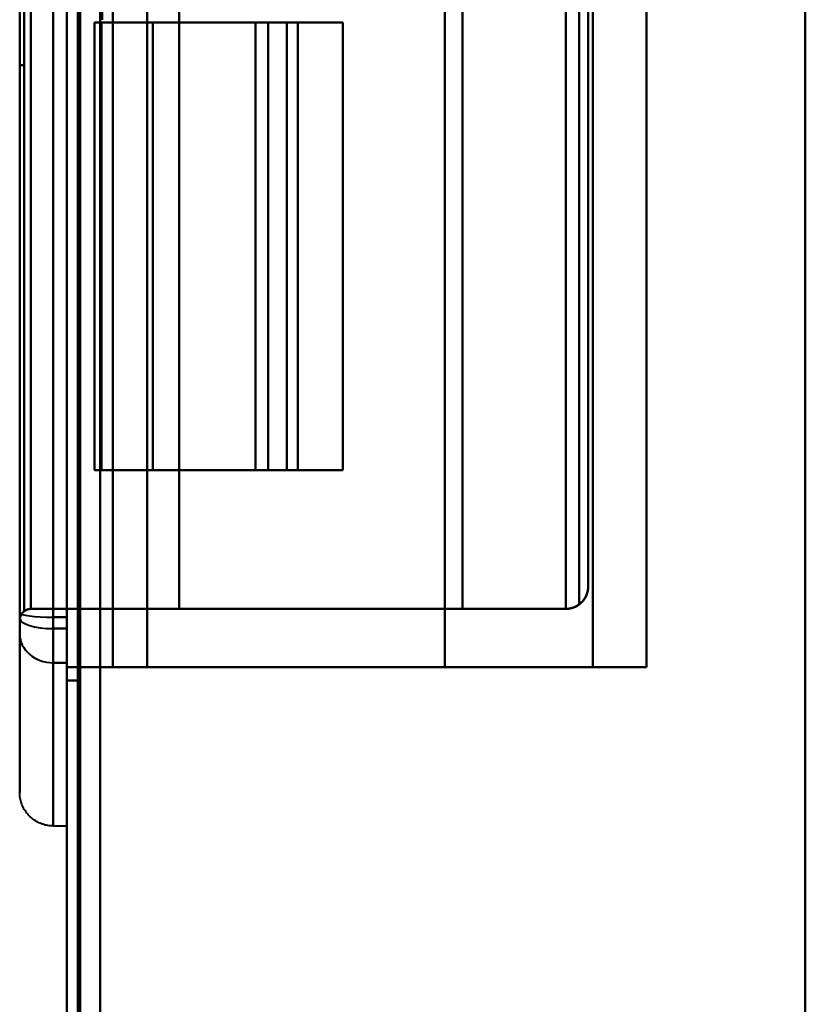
# Model space of a CAD drawing. Header units: millimetres. Extents: x -1115 to 1388, y -280 to 1010.
# Tile 45 of 76: x -364 to -329, y 469 to 513. Entities that reach past the tile are written whole.
import ezdxf

# ---------------------------------------------------------------- set-up
doc = ezdxf.new("R2010")
doc.units = ezdxf.units.MM
doc.layers.add('A-GENM', color=13, linetype='Continuous', lineweight=40)
doc.layers.add('G-IMPT', color=8, linetype='Continuous', lineweight=40)

# ---------------------------------------------------------------- blocks, each defined once
blk = doc.blocks.new('Maintenance r21 - Maintenance r21-751643-Droite')
at = {"layer": 'A-GENM'}
for p, q in [((-361.5, 1.653), (-361.5, 939.653)), ((-361.5, 939.653), (-361.5, 1.653))]:
    blk.add_line(p, q, dxfattribs=at)
blk = doc.blocks.new('NEXA 700 CALQUES_dwg-751640-Droite')
at = {"layer": 'G-IMPT'}
for p, q in [((-362, 937.772), (-362, 128.972)), ((-362, 937.772), (-362, 128.972)), ((-336.1, 483.972), (-336.1, 582.772)), ((-362.6, 581.052), (-362.6, 485.692)), ((-362.6, 581.052), (-362.6, 485.692)), ((-362.6, 485.692), (-362.6, 581.052)), ((-362.6, 485.692), (-362.6, 581.052)), ((-362, 581.052), (-362, 485.692)), ((-362, 581.052), (-362, 485.692)), ((-362, 485.692), (-362, 581.052)), ((-362, 485.692), (-362, 581.052)), ((-364.1, 580.672), (-364.1, 486.072)), ((-364.1, 580.672), (-364.1, 486.072)), ((-364.1, 580.581), (-364.1, 486.164)), ((-364.1, 580.581), (-364.1, 486.164)), ((-364.1, 486.164), (-364.1, 580.581)), ((-364.1, 486.164), (-364.1, 580.581)), ((-364.1, 580.346), (-364.1, 486.398)), ((-364.1, 580.346), (-364.1, 486.398)), ((-364.1, 486.398), (-364.1, 580.346)), ((-364.1, 486.398), (-364.1, 580.346)), ((-362.6, 580.547), (-362.6, 486.198)), ((-362.6, 580.547), (-362.6, 486.198)), ((-362.6, 486.198), (-362.6, 580.547)), ((-362.6, 486.198), (-362.6, 580.547)), ((-362, 580.547), (-362, 486.198)), ((-362, 580.547), (-362, 486.198)), ((-362, 486.198), (-362, 580.547)), ((-362, 486.198), (-362, 580.547)), ((-338.7, 487.572), (-338.7, 579.172)), ((-338.7, 487.572), (-338.7, 579.172)), ((-364.1, 555.872), (-364.1, 510.872)), ((-364.1, 555.872), (-364.1, 510.872)), ((-364.1, 510.872), (-364.1, 555.872)), ((-364.1, 510.872), (-364.1, 555.872)), ((-363.9, 555.872), (-363.9, 510.872)), ((-363.9, 555.872), (-363.9, 510.872)), ((-363.9, 510.872), (-363.9, 555.872)), ((-363.9, 510.872), (-363.9, 555.872)), ((-360.765, 512.772), (-360.765, 492.772)), ((-360.765, 512.772), (-360.45, 512.772)), ((-360.765, 512.772), (-360.45, 512.772)), ((-360.45, 512.772), (-360.765, 512.772)), ((-360.45, 512.772), (-360.765, 512.772)), ((-351.67, 512.772), (-353.568, 512.772)), ((-353.568, 512.772), (-351.67, 512.772)), ((-351.67, 512.772), (-353.568, 512.772)), ((-353.568, 512.772), (-351.67, 512.772)), ((-351.67, 512.772), (-352.995, 512.772)), ((-351.67, 512.772), (-352.995, 512.772)), ((-352.995, 512.772), (-351.67, 512.772)), ((-352.995, 512.772), (-351.67, 512.772)), ((-352.172, 512.772), (-349.67, 512.772)), ((-352.172, 512.772), (-349.67, 512.772)), ((-349.67, 512.772), (-352.172, 512.772)), ((-349.67, 512.772), (-352.172, 512.772)), ((-351.67, 492.772), (-351.67, 512.772)), ((-351.67, 492.772), (-351.67, 512.772)), ((-349.67, 492.772), (-349.67, 512.772)), ((-360.45, 492.772), (-360.765, 492.772)), ((-360.45, 492.772), (-360.765, 492.772)), ((-360.765, 492.772), (-360.45, 492.772)), ((-360.765, 492.772), (-360.45, 492.772)), ((-353.568, 492.772), (-351.67, 492.772)), ((-351.67, 492.772), (-353.568, 492.772)), ((-353.568, 492.772), (-351.67, 492.772)), ((-351.67, 492.772), (-353.568, 492.772)), ((-352.995, 492.772), (-351.67, 492.772)), ((-352.995, 492.772), (-351.67, 492.772)), ((-351.67, 492.772), (-352.995, 492.772)), ((-351.67, 492.772), (-352.995, 492.772)), ((-349.67, 492.772), (-352.172, 492.772)), ((-349.67, 492.772), (-352.172, 492.772)), ((-352.172, 492.772), (-349.67, 492.772)), ((-352.172, 492.772), (-349.67, 492.772)), ((-364.1, 486.398), (-364.1, 485.455)), ((-364.1, 486.398), (-364.1, 485.455)), ((-364.1, 485.455), (-364.1, 486.398)), ((-364.1, 485.455), (-364.1, 486.398)), ((-364.1, 486.164), (-364.1, 485.455)), ((-364.1, 486.164), (-364.1, 485.455)), ((-364.1, 485.455), (-364.1, 486.164)), ((-364.1, 485.455), (-364.1, 486.164)), ((-362.6, 486.198), (-362.6, 484.165)), ((-362.6, 486.198), (-362.6, 484.165)), ((-362.6, 484.165), (-362.6, 486.198)), ((-362.6, 484.165), (-362.6, 486.198)), ((-362, 486.198), (-362, 484.165)), ((-362, 486.198), (-362, 484.165)), ((-362, 484.165), (-362, 486.198)), ((-362, 484.165), (-362, 486.198)), ((-356.972, 486.572), (-359.939, 486.572)), ((-356.972, 486.572), (-359.939, 486.572)), ((-359.939, 486.572), (-356.972, 486.572)), ((-359.939, 486.572), (-356.972, 486.572)), ((-364.1, 485.455), (-364.1, 478.372)), ((-364.1, 485.455), (-364.1, 478.372)), ((-364.1, 478.372), (-364.1, 485.455)), ((-364.1, 478.372), (-364.1, 485.455)), ((-362.6, 485.692), (-362.6, 484.165)), ((-362.6, 485.692), (-362.6, 484.165)), ((-362.6, 484.165), (-362.6, 485.692)), ((-362.6, 484.165), (-362.6, 485.692)), ((-362, 485.692), (-362, 484.468)), ((-362, 485.692), (-362, 484.468)), ((-362, 484.468), (-362, 485.692)), ((-362, 484.468), (-362, 485.692)), ((-362, 484.165), (-362, 484.468)), ((-362, 484.165), (-362, 484.468)), ((-362, 484.468), (-362, 484.165)), ((-362, 484.468), (-362, 484.165)), ((-362.6, 484.165), (-362.6, 476.872)), ((-362.6, 484.165), (-362.6, 476.872)), ((-362.6, 476.872), (-362.6, 484.165)), ((-362.6, 476.872), (-362.6, 484.165)), ((-362, 483.372), (-362, 484.165)), ((-362, 483.372), (-362, 484.165)), ((-362, 484.165), (-362, 476.872)), ((-362, 484.165), (-362, 483.372)), ((-362, 484.165), (-362, 483.372)), ((-362, 484.165), (-362, 476.872)), ((-362, 476.872), (-362, 484.165)), ((-362, 476.872), (-362, 484.165)), ((-359.938, 483.972), (-358.399, 483.972)), ((-359.938, 483.972), (-358.399, 483.972)), ((-358.399, 483.972), (-359.938, 483.972)), ((-358.399, 483.972), (-359.938, 483.972)), ((-336.1, 483.972), (-338.5, 483.972)), ((-336.1, 483.972), (-338.5, 483.972)), ((-338.5, 483.972), (-336.1, 483.972)), ((-338.5, 483.972), (-336.1, 483.972)), ((-362.6, 476.872), (-362, 476.872)), ((-362.6, 476.872), (-362, 476.872))]:
    blk.add_line(p, q, dxfattribs=at)
at = {"layer": 'G-IMPT', "flags": 128}
for points in [[(-362, 128.972), (-362, 331.172), (-362, 533.372), (-362, 735.572), (-362, 937.772)], [(-362, 937.772), (-362, 735.572), (-362, 533.372), (-362, 331.172), (-362, 128.972)], [(-362, 128.972), (-362, 331.172), (-362, 533.372), (-362, 735.572), (-362, 937.772)], [(-362, 937.772), (-362, 735.572), (-362, 533.372), (-362, 331.172), (-362, 128.972)], [(-362, 937.772), (-362, 735.572), (-362, 533.372), (-362, 331.172), (-362, 128.972)], [(-362, 128.972), (-362, 331.172), (-362, 533.372), (-362, 735.572), (-362, 937.772)], [(-362, 937.772), (-362, 735.572), (-362, 533.372), (-362, 331.172), (-362, 128.972)], [(-362, 128.972), (-362, 331.172), (-362, 533.372), (-362, 735.572), (-362, 937.772)], [(-361.5, 937.772), (-361.5, 735.572), (-361.5, 533.372), (-361.5, 331.172), (-361.5, 128.972)], [(-361.5, 128.972), (-361.5, 331.172), (-361.5, 533.372), (-361.5, 735.572), (-361.5, 937.772)], [(-361.5, 128.972), (-361.5, 331.172), (-361.5, 533.372), (-361.5, 735.572), (-361.5, 937.772)], [(-361.5, 937.772), (-361.5, 735.572), (-361.5, 533.372), (-361.5, 331.172), (-361.5, 128.972)], [(-361.4, 937.772), (-361.4, 735.572), (-361.4, 533.372), (-361.4, 331.172), (-361.4, 128.972)], [(-361.4, 128.972), (-361.4, 331.172), (-361.4, 533.372), (-361.4, 735.572), (-361.4, 937.772)], [(-361.4, 128.972), (-361.4, 331.172), (-361.4, 533.372), (-361.4, 735.572), (-361.4, 937.772)], [(-361.4, 937.772), (-361.4, 735.572), (-361.4, 533.372), (-361.4, 331.172), (-361.4, 128.972)], [(-361.4, 937.772), (-361.4, 735.572), (-361.4, 533.372), (-361.4, 331.172), (-361.4, 128.972)], [(-361.4, 128.972), (-361.4, 331.172), (-361.4, 533.372), (-361.4, 735.572), (-361.4, 937.772)], [(-361.4, 128.972), (-361.4, 331.172), (-361.4, 533.372), (-361.4, 735.572), (-361.4, 937.772)], [(-361.4, 937.772), (-361.4, 735.572), (-361.4, 533.372), (-361.4, 331.172), (-361.4, 128.972)], [(-361.4, 128.972), (-361.4, 331.172), (-361.4, 533.372), (-361.4, 735.572), (-361.4, 937.772)], [(-361.4, 937.772), (-361.4, 735.572), (-361.4, 533.372), (-361.4, 331.172), (-361.4, 128.972)], [(-361.4, 937.772), (-361.4, 735.572), (-361.4, 533.372), (-361.4, 331.172), (-361.4, 128.972)], [(-361.4, 128.972), (-361.4, 331.172), (-361.4, 533.372), (-361.4, 735.572), (-361.4, 937.772)], [(-329, 128.972), (-329, 331.172), (-329, 533.372), (-329, 735.572), (-329, 937.772)], [(-329, 937.772), (-329, 735.572), (-329, 533.372), (-329, 331.172), (-329, 128.972)], [(-329, 937.772), (-329, 735.572), (-329, 533.372), (-329, 331.172), (-329, 128.972)], [(-329, 128.972), (-329, 331.172), (-329, 533.372), (-329, 735.572), (-329, 937.772)], [(-360.5, 937.272), (-360.5, 735.322), (-360.5, 533.372), (-360.5, 331.422), (-360.5, 129.472)], [(-360.5, 129.472), (-360.5, 331.422), (-360.5, 533.372), (-360.5, 735.322), (-360.5, 937.272)], [(-360.5, 937.272), (-360.5, 735.322), (-360.5, 533.372), (-360.5, 331.422), (-360.5, 129.472)], [(-360.5, 129.472), (-360.5, 331.422), (-360.5, 533.372), (-360.5, 735.322), (-360.5, 937.272)], [(-360.5, 937.272), (-360.5, 735.322), (-360.5, 533.372), (-360.5, 331.422), (-360.5, 129.472)], [(-360.5, 129.472), (-360.5, 331.422), (-360.5, 533.372), (-360.5, 735.322), (-360.5, 937.272)], [(-360.5, 129.472), (-360.5, 331.422), (-360.5, 533.372), (-360.5, 735.322), (-360.5, 937.272)], [(-360.5, 937.272), (-360.5, 735.322), (-360.5, 533.372), (-360.5, 331.422), (-360.5, 129.472)], [(-360.5, 129.472), (-360.5, 331.422), (-360.5, 533.372), (-360.5, 735.322), (-360.5, 937.272)], [(-360.5, 937.272), (-360.5, 735.322), (-360.5, 533.372), (-360.5, 331.422), (-360.5, 129.472)], [(-360.5, 937.272), (-360.5, 735.322), (-360.5, 533.372), (-360.5, 331.422), (-360.5, 129.472)], [(-360.5, 129.472), (-360.5, 331.422), (-360.5, 533.372), (-360.5, 735.322), (-360.5, 937.272)], [(-360.5, 129.472), (-360.5, 331.422), (-360.5, 533.372), (-360.5, 735.322), (-360.5, 937.272)], [(-360.5, 937.272), (-360.5, 735.322), (-360.5, 533.372), (-360.5, 331.422), (-360.5, 129.472)], [(-360.5, 937.272), (-360.5, 735.322), (-360.5, 533.372), (-360.5, 331.422), (-360.5, 129.472)], [(-360.5, 129.472), (-360.5, 331.422), (-360.5, 533.372), (-360.5, 735.322), (-360.5, 937.272)], [(-329, 129.472), (-329, 331.422), (-329, 533.372), (-329, 735.322), (-329, 937.272)], [(-329, 937.272), (-329, 735.322), (-329, 533.372), (-329, 331.422), (-329, 129.472)], [(-329, 937.272), (-329, 735.322), (-329, 533.372), (-329, 331.422), (-329, 129.472)], [(-329, 129.472), (-329, 331.422), (-329, 533.372), (-329, 735.322), (-329, 937.272)], [(-329, 937.272), (-329, 735.322), (-329, 533.372), (-329, 331.422), (-329, 129.472)], [(-329, 129.472), (-329, 331.422), (-329, 533.372), (-329, 735.322), (-329, 937.272)], [(-329, 129.472), (-329, 331.422), (-329, 533.372), (-329, 735.322), (-329, 937.272)], [(-329, 937.272), (-329, 735.322), (-329, 533.372), (-329, 331.422), (-329, 129.472)], [(-329, 745.072), (-329, 626.722), (-329, 508.372), (-329, 390.022), (-329, 271.672)], [(-329, 271.672), (-329, 390.022), (-329, 508.372), (-329, 626.722), (-329, 745.072)], [(-329, 271.672), (-329, 390.022), (-329, 508.372), (-329, 626.722), (-329, 745.072)], [(-329, 745.072), (-329, 626.722), (-329, 508.372), (-329, 390.022), (-329, 271.672)], [(-362, 483.372), (-362, 508.372), (-362, 533.372), (-362, 558.372), (-362, 583.372)], [(-362, 583.372), (-362, 558.372), (-362, 533.372), (-362, 508.372), (-362, 483.372)], [(-362, 583.372), (-362, 558.372), (-362, 533.372), (-362, 508.372), (-362, 483.372)], [(-362, 483.372), (-362, 508.372), (-362, 533.372), (-362, 558.372), (-362, 583.372)], [(-361.5, 483.372), (-361.5, 508.372), (-361.5, 533.372), (-361.5, 558.372), (-361.5, 583.372)], [(-361.5, 583.372), (-361.5, 558.372), (-361.5, 533.372), (-361.5, 508.372), (-361.5, 483.372)], [(-361.5, 583.372), (-361.5, 558.372), (-361.5, 533.372), (-361.5, 508.372), (-361.5, 483.372)], [(-361.5, 483.372), (-361.5, 508.372), (-361.5, 533.372), (-361.5, 558.372), (-361.5, 583.372)], [(-362, 483.972), (-362, 508.672), (-362, 533.372), (-362, 558.072), (-362, 582.772)], [(-362, 582.772), (-362, 558.072), (-362, 533.372), (-362, 508.672), (-362, 483.972)], [(-362, 582.772), (-362, 558.072), (-362, 533.372), (-362, 508.672), (-362, 483.972)], [(-362, 483.972), (-362, 508.672), (-362, 533.372), (-362, 558.072), (-362, 582.772)], [(-362, 483.972), (-362, 508.672), (-362, 533.372), (-362, 558.072), (-362, 582.772)], [(-362, 582.772), (-362, 558.072), (-362, 533.372), (-362, 508.672), (-362, 483.972)], [(-362, 582.772), (-362, 558.072), (-362, 533.372), (-362, 508.672), (-362, 483.972)], [(-362, 483.972), (-362, 508.672), (-362, 533.372), (-362, 558.072), (-362, 582.772)], [(-359.938, 483.972), (-359.938, 508.672), (-359.938, 533.372), (-359.938, 558.072), (-359.938, 582.772)], [(-359.938, 582.772), (-359.938, 558.072), (-359.938, 533.372), (-359.938, 508.672), (-359.938, 483.972)], [(-359.938, 582.772), (-359.938, 558.072), (-359.938, 533.372), (-359.938, 508.672), (-359.938, 483.972)], [(-359.938, 483.972), (-359.938, 508.672), (-359.938, 533.372), (-359.938, 558.072), (-359.938, 582.772)], [(-358.399, 582.772), (-358.399, 558.072), (-358.399, 533.372), (-358.399, 508.672), (-358.399, 483.972)], [(-358.399, 483.972), (-358.399, 508.672), (-358.399, 533.372), (-358.399, 558.072), (-358.399, 582.772)], [(-358.399, 483.972), (-358.399, 508.672), (-358.399, 533.372), (-358.399, 558.072), (-358.399, 582.772)], [(-358.399, 582.772), (-358.399, 558.072), (-358.399, 533.372), (-358.399, 508.672), (-358.399, 483.972)], [(-345.1, 582.772), (-345.1, 558.072), (-345.1, 533.372), (-345.1, 508.672), (-345.1, 483.972)], [(-345.1, 483.972), (-345.1, 508.672), (-345.1, 533.372), (-345.1, 558.072), (-345.1, 582.772)], [(-345.1, 483.972), (-345.1, 508.672), (-345.1, 533.372), (-345.1, 558.072), (-345.1, 582.772)], [(-345.1, 582.772), (-345.1, 558.072), (-345.1, 533.372), (-345.1, 508.672), (-345.1, 483.972)], [(-338.5, 582.772), (-338.5, 558.072), (-338.5, 533.372), (-338.5, 508.672), (-338.5, 483.972)], [(-338.5, 483.972), (-338.5, 508.672), (-338.5, 533.372), (-338.5, 558.072), (-338.5, 582.772)], [(-338.5, 483.972), (-338.5, 508.672), (-338.5, 533.372), (-338.5, 558.072), (-338.5, 582.772)], [(-338.5, 582.772), (-338.5, 558.072), (-338.5, 533.372), (-338.5, 508.672), (-338.5, 483.972)], [(-336.1, 582.772), (-336.1, 558.072), (-336.1, 533.372), (-336.1, 508.672), (-336.1, 483.972)], [(-336.1, 582.772), (-336.1, 558.072), (-336.1, 533.372), (-336.1, 508.672), (-336.1, 483.972)], [(-336.1, 483.972), (-336.1, 508.672), (-336.1, 533.372), (-336.1, 558.072), (-336.1, 582.772)], [(-336.1, 483.972), (-336.1, 508.672), (-336.1, 533.372), (-336.1, 558.072), (-336.1, 582.772)], [(-336.1, 483.972), (-336.1, 508.672), (-336.1, 533.372), (-336.1, 558.072), (-336.1, 582.772)], [(-336.1, 582.772), (-336.1, 558.072), (-336.1, 533.372), (-336.1, 508.672), (-336.1, 483.972)], [(-336.1, 483.972), (-336.1, 508.672), (-336.1, 533.372), (-336.1, 558.072), (-336.1, 582.772)], [(-336.1, 582.772), (-336.1, 558.072), (-336.1, 533.372), (-336.1, 508.672), (-336.1, 483.972)], [(-364.1, 486.072), (-364.1, 509.722), (-364.1, 533.372), (-364.1, 557.022), (-364.1, 580.672)], [(-364.1, 580.672), (-364.1, 557.022), (-364.1, 533.372), (-364.1, 509.722), (-364.1, 486.072)], [(-364.1, 580.672), (-364.1, 557.022), (-364.1, 533.372), (-364.1, 509.722), (-364.1, 486.072)], [(-364.1, 486.072), (-364.1, 509.722), (-364.1, 533.372), (-364.1, 557.022), (-364.1, 580.672)], [(-364.1, 486.072), (-364.1, 509.722), (-364.1, 533.372), (-364.1, 557.022), (-364.1, 580.672)], [(-364.1, 580.672), (-364.1, 557.022), (-364.1, 533.372), (-364.1, 509.722), (-364.1, 486.072)], [(-364.1, 580.672), (-364.1, 557.022), (-364.1, 533.372), (-364.1, 509.722), (-364.1, 486.072)], [(-364.1, 486.072), (-364.1, 509.722), (-364.1, 533.372), (-364.1, 557.022), (-364.1, 580.672)], [(-364.1, 580.581), (-364.1, 574.842), (-364.1, 569.036), (-364.1, 563.174), (-364.1, 557.263), (-364.1, 551.315), (-364.1, 545.338), (-364.1, 539.342), (-364.1, 533.336), (-364.1, 527.33), (-364.1, 521.334), (-364.1, 515.357), (-364.1, 509.409), (-364.1, 503.499), (-364.1, 497.637), (-364.1, 491.833), (-364.1, 486.164)], [(-364.1, 486.164), (-364.1, 491.903), (-364.1, 497.708), (-364.1, 503.571), (-364.1, 509.481), (-364.1, 515.43), (-364.1, 521.407), (-364.1, 527.403), (-364.1, 533.409), (-364.1, 539.415), (-364.1, 545.411), (-364.1, 551.388), (-364.1, 557.336), (-364.1, 563.245), (-364.1, 569.107), (-364.1, 574.912), (-364.1, 580.581)], [(-364.1, 486.398), (-364.1, 500.348), (-364.1, 514.351), (-364.1, 528.385), (-364.1, 542.426), (-364.1, 556.453), (-364.1, 570.443), (-364.1, 580.346)], [(-364.1, 580.346), (-364.1, 566.396), (-364.1, 552.393), (-364.1, 538.36), (-364.1, 524.318), (-364.1, 510.292), (-364.1, 496.302), (-364.1, 486.398)], [(-363.896, 486.475), (-363.896, 509.924), (-363.896, 533.372), (-363.896, 556.821), (-363.896, 580.269)], [(-363.896, 580.269), (-363.896, 556.821), (-363.896, 533.372), (-363.896, 509.924), (-363.896, 486.475)], [(-363.896, 580.269), (-363.896, 556.821), (-363.896, 533.372), (-363.896, 509.924), (-363.896, 486.475)], [(-363.896, 486.475), (-363.896, 509.924), (-363.896, 533.372), (-363.896, 556.821), (-363.896, 580.269)], [(-363.6, 580.172), (-363.6, 556.772), (-363.6, 533.372), (-363.6, 509.972), (-363.6, 486.572)], [(-363.6, 486.572), (-363.6, 509.972), (-363.6, 533.372), (-363.6, 556.772), (-363.6, 580.172)], [(-363.6, 486.572), (-363.6, 509.972), (-363.6, 533.372), (-363.6, 556.772), (-363.6, 580.172)], [(-363.6, 580.172), (-363.6, 556.772), (-363.6, 533.372), (-363.6, 509.972), (-363.6, 486.572)], [(-359.939, 580.172), (-359.939, 556.772), (-359.939, 533.372), (-359.939, 509.972), (-359.939, 486.572)], [(-359.939, 486.572), (-359.939, 509.972), (-359.939, 533.372), (-359.939, 556.772), (-359.939, 580.172)], [(-359.939, 486.572), (-359.939, 509.972), (-359.939, 533.372), (-359.939, 556.772), (-359.939, 580.172)], [(-359.939, 580.172), (-359.939, 556.772), (-359.939, 533.372), (-359.939, 509.972), (-359.939, 486.572)], [(-356.972, 580.172), (-356.972, 556.772), (-356.972, 533.372), (-356.972, 509.972), (-356.972, 486.572)], [(-356.972, 486.572), (-356.972, 509.972), (-356.972, 533.372), (-356.972, 556.772), (-356.972, 580.172)], [(-356.972, 486.572), (-356.972, 509.972), (-356.972, 533.372), (-356.972, 556.772), (-356.972, 580.172)], [(-356.972, 580.172), (-356.972, 556.772), (-356.972, 533.372), (-356.972, 509.972), (-356.972, 486.572)], [(-344.322, 580.172), (-344.322, 556.772), (-344.322, 533.372), (-344.322, 509.972), (-344.322, 486.572)], [(-344.322, 486.572), (-344.322, 509.972), (-344.322, 533.372), (-344.322, 556.772), (-344.322, 580.172)], [(-344.322, 486.572), (-344.322, 509.972), (-344.322, 533.372), (-344.322, 556.772), (-344.322, 580.172)], [(-344.322, 580.172), (-344.322, 556.772), (-344.322, 533.372), (-344.322, 509.972), (-344.322, 486.572)], [(-339.7, 580.172), (-339.7, 556.772), (-339.7, 533.372), (-339.7, 509.972), (-339.7, 486.572)], [(-339.7, 486.572), (-339.7, 509.972), (-339.7, 533.372), (-339.7, 556.772), (-339.7, 580.172)], [(-339.7, 486.572), (-339.7, 509.972), (-339.7, 533.372), (-339.7, 556.772), (-339.7, 580.172)], [(-339.7, 580.172), (-339.7, 556.772), (-339.7, 533.372), (-339.7, 509.972), (-339.7, 486.572)], [(-339.109, 486.766), (-339.109, 510.069), (-339.109, 533.372), (-339.109, 556.675), (-339.109, 579.979)], [(-339.109, 579.979), (-339.109, 556.675), (-339.109, 533.372), (-339.109, 510.069), (-339.109, 486.766)], [(-339.109, 579.979), (-339.109, 556.675), (-339.109, 533.372), (-339.109, 510.069), (-339.109, 486.766)], [(-339.109, 486.766), (-339.109, 510.069), (-339.109, 533.372), (-339.109, 556.675), (-339.109, 579.979)], [(-338.7, 487.572), (-338.7, 510.472), (-338.7, 533.372), (-338.7, 556.272), (-338.7, 579.172)], [(-338.7, 487.572), (-338.7, 510.472), (-338.7, 533.372), (-338.7, 556.272), (-338.7, 579.172)], [(-338.7, 579.172), (-338.7, 556.272), (-338.7, 533.372), (-338.7, 510.472), (-338.7, 487.572)], [(-338.7, 579.172), (-338.7, 556.272), (-338.7, 533.372), (-338.7, 510.472), (-338.7, 487.572)], [(-338.7, 579.172), (-338.7, 556.272), (-338.7, 533.372), (-338.7, 510.472), (-338.7, 487.572)], [(-338.7, 487.572), (-338.7, 510.472), (-338.7, 533.372), (-338.7, 556.272), (-338.7, 579.172)], [(-338.7, 579.172), (-338.7, 556.272), (-338.7, 533.372), (-338.7, 510.472), (-338.7, 487.572)], [(-338.7, 487.572), (-338.7, 510.472), (-338.7, 533.372), (-338.7, 556.272), (-338.7, 579.172)], [(-364.1, 555.872), (-364.1, 544.622), (-364.1, 533.372), (-364.1, 522.122), (-364.1, 510.872)], [(-364.1, 510.872), (-364.1, 522.122), (-364.1, 533.372), (-364.1, 544.622), (-364.1, 555.872)], [(-364.1, 510.872), (-364.1, 522.122), (-364.1, 533.372), (-364.1, 544.622), (-364.1, 555.872)], [(-364.1, 555.872), (-364.1, 544.622), (-364.1, 533.372), (-364.1, 522.122), (-364.1, 510.872)], [(-363.9, 555.872), (-363.9, 544.622), (-363.9, 533.372), (-363.9, 522.122), (-363.9, 510.872)], [(-363.9, 510.872), (-363.9, 522.122), (-363.9, 533.372), (-363.9, 544.622), (-363.9, 555.872)], [(-363.9, 510.872), (-363.9, 522.122), (-363.9, 533.372), (-363.9, 544.622), (-363.9, 555.872)], [(-363.9, 555.872), (-363.9, 544.622), (-363.9, 533.372), (-363.9, 522.122), (-363.9, 510.872)], [(-361.5, 552.898), (-361.5, 542.898), (-361.5, 532.898), (-361.5, 522.898), (-361.5, 512.898)], [(-360.4, 512.898), (-360.4, 522.898), (-360.4, 532.898), (-360.4, 542.898), (-360.4, 552.898)], [(-362, 513.847), (-362, 506.502), (-362, 499.157), (-362, 491.812), (-362, 484.468)], [(-362, 484.468), (-362, 491.812), (-362, 499.157), (-362, 506.502), (-362, 513.847)], [(-361.5, 513.847), (-361.5, 506.228), (-361.5, 498.609), (-361.5, 490.991), (-361.5, 483.372)], [(-361.5, 483.372), (-361.5, 490.991), (-361.5, 498.609), (-361.5, 506.228), (-361.5, 513.847)], [(-362, 484.468), (-362, 491.575), (-362, 498.683), (-362, 505.79), (-362, 512.898)], [(-362, 512.898), (-362, 505.79), (-362, 498.683), (-362, 491.575), (-362, 484.468)], [(-361.5, 483.372), (-361.5, 490.754), (-361.5, 498.135), (-361.5, 505.517), (-361.5, 512.898)], [(-361.5, 512.898), (-361.5, 505.517), (-361.5, 498.135), (-361.5, 490.754), (-361.5, 483.372)], [(-360.765, 512.772), (-360.765, 507.772), (-360.765, 502.772), (-360.765, 497.772), (-360.765, 492.772)], [(-360.765, 512.772), (-360.765, 507.772), (-360.765, 502.772), (-360.765, 497.772), (-360.765, 492.772)], [(-360.765, 492.772), (-360.765, 497.772), (-360.765, 502.772), (-360.765, 507.772), (-360.765, 512.772)], [(-360.765, 512.772), (-358.823, 512.772), (-356.88, 512.772), (-354.938, 512.772), (-352.995, 512.772)], [(-360.765, 492.772), (-360.765, 497.772), (-360.765, 502.772), (-360.765, 507.772), (-360.765, 512.772)], [(-360.765, 492.772), (-360.765, 497.772), (-360.765, 502.772), (-360.765, 507.772), (-360.765, 512.772)], [(-360.765, 512.772), (-360.765, 507.772), (-360.765, 502.772), (-360.765, 497.772), (-360.765, 492.772)], [(-360.765, 492.772), (-360.765, 497.772), (-360.765, 502.772), (-360.765, 507.772), (-360.765, 512.772)], [(-352.995, 512.772), (-354.938, 512.772), (-356.88, 512.772), (-358.823, 512.772), (-360.765, 512.772)], [(-360.765, 512.772), (-360.765, 507.772), (-360.765, 502.772), (-360.765, 497.772), (-360.765, 492.772)], [(-352.995, 512.772), (-354.938, 512.772), (-356.88, 512.772), (-358.823, 512.772), (-360.765, 512.772)], [(-360.765, 512.772), (-358.823, 512.772), (-356.88, 512.772), (-354.938, 512.772), (-352.995, 512.772)], [(-358.146, 512.772), (-358.722, 512.772), (-359.298, 512.772), (-359.874, 512.772), (-360.45, 512.772)], [(-360.45, 512.772), (-360.45, 507.772), (-360.45, 502.772), (-360.45, 497.772), (-360.45, 492.772)], [(-360.45, 492.772), (-360.45, 497.772), (-360.45, 502.772), (-360.45, 507.772), (-360.45, 512.772)], [(-360.45, 512.772), (-359.874, 512.772), (-359.298, 512.772), (-358.722, 512.772), (-358.146, 512.772)], [(-360.45, 492.772), (-360.45, 497.772), (-360.45, 502.772), (-360.45, 507.772), (-360.45, 512.772)], [(-360.45, 512.772), (-360.45, 507.772), (-360.45, 502.772), (-360.45, 497.772), (-360.45, 492.772)], [(-360.45, 512.772), (-359.874, 512.772), (-359.298, 512.772), (-358.722, 512.772), (-358.146, 512.772)], [(-358.146, 512.772), (-358.722, 512.772), (-359.298, 512.772), (-359.874, 512.772), (-360.45, 512.772)], [(-352.172, 512.772), (-353.666, 512.772), (-355.159, 512.772), (-356.653, 512.772), (-358.146, 512.772)], [(-358.146, 512.772), (-358.146, 507.772), (-358.146, 502.772), (-358.146, 497.772), (-358.146, 492.772)], [(-358.146, 492.772), (-358.146, 497.772), (-358.146, 502.772), (-358.146, 507.772), (-358.146, 512.772)], [(-358.146, 512.772), (-356.653, 512.772), (-355.159, 512.772), (-353.666, 512.772), (-352.172, 512.772)], [(-358.146, 492.772), (-358.146, 497.772), (-358.146, 502.772), (-358.146, 507.772), (-358.146, 512.772)], [(-358.146, 512.772), (-358.146, 507.772), (-358.146, 502.772), (-358.146, 497.772), (-358.146, 492.772)], [(-358.146, 512.772), (-356.653, 512.772), (-355.159, 512.772), (-353.666, 512.772), (-352.172, 512.772)], [(-352.172, 512.772), (-353.666, 512.772), (-355.159, 512.772), (-356.653, 512.772), (-358.146, 512.772)], [(-353.568, 512.772), (-353.568, 507.772), (-353.568, 502.772), (-353.568, 497.772), (-353.568, 492.772)], [(-349.67, 512.772), (-350.645, 512.772), (-351.619, 512.772), (-352.594, 512.772), (-353.568, 512.772)], [(-353.568, 492.772), (-353.568, 497.772), (-353.568, 502.772), (-353.568, 507.772), (-353.568, 512.772)], [(-353.568, 512.772), (-352.594, 512.772), (-351.619, 512.772), (-350.645, 512.772), (-349.67, 512.772)], [(-353.568, 512.772), (-352.594, 512.772), (-351.619, 512.772), (-350.645, 512.772), (-349.67, 512.772)], [(-353.568, 492.772), (-353.568, 497.772), (-353.568, 502.772), (-353.568, 507.772), (-353.568, 512.772)], [(-349.67, 512.772), (-350.645, 512.772), (-351.619, 512.772), (-352.594, 512.772), (-353.568, 512.772)], [(-353.568, 512.772), (-353.568, 507.772), (-353.568, 502.772), (-353.568, 497.772), (-353.568, 492.772)], [(-352.995, 512.772), (-352.995, 507.772), (-352.995, 502.772), (-352.995, 497.772), (-352.995, 492.772)], [(-352.995, 492.772), (-352.995, 497.772), (-352.995, 502.772), (-352.995, 507.772), (-352.995, 512.772)], [(-352.995, 492.772), (-352.995, 497.772), (-352.995, 502.772), (-352.995, 507.772), (-352.995, 512.772)], [(-352.995, 512.772), (-352.995, 507.772), (-352.995, 502.772), (-352.995, 497.772), (-352.995, 492.772)], [(-352.172, 512.772), (-352.172, 507.772), (-352.172, 502.772), (-352.172, 497.772), (-352.172, 492.772)], [(-352.172, 492.772), (-352.172, 497.772), (-352.172, 502.772), (-352.172, 507.772), (-352.172, 512.772)], [(-352.172, 492.772), (-352.172, 497.772), (-352.172, 502.772), (-352.172, 507.772), (-352.172, 512.772)], [(-352.172, 512.772), (-352.172, 507.772), (-352.172, 502.772), (-352.172, 497.772), (-352.172, 492.772)], [(-351.67, 512.772), (-351.67, 507.772), (-351.67, 502.772), (-351.67, 497.772), (-351.67, 492.772)], [(-351.67, 512.772), (-351.67, 507.772), (-351.67, 502.772), (-351.67, 497.772), (-351.67, 492.772)], [(-351.67, 492.772), (-351.67, 497.772), (-351.67, 502.772), (-351.67, 507.772), (-351.67, 512.772)], [(-351.67, 492.772), (-351.67, 497.772), (-351.67, 502.772), (-351.67, 507.772), (-351.67, 512.772)], [(-351.67, 512.772), (-351.67, 507.772), (-351.67, 502.772), (-351.67, 497.772), (-351.67, 492.772)], [(-351.67, 492.772), (-351.67, 497.772), (-351.67, 502.772), (-351.67, 507.772), (-351.67, 512.772)], [(-351.67, 492.772), (-351.67, 497.772), (-351.67, 502.772), (-351.67, 507.772), (-351.67, 512.772)], [(-351.67, 512.772), (-351.67, 507.772), (-351.67, 502.772), (-351.67, 497.772), (-351.67, 492.772)], [(-349.67, 492.772), (-349.67, 497.772), (-349.67, 502.772), (-349.67, 507.772), (-349.67, 512.772)], [(-349.67, 512.772), (-349.67, 507.772), (-349.67, 502.772), (-349.67, 497.772), (-349.67, 492.772)], [(-349.67, 512.772), (-349.67, 507.772), (-349.67, 502.772), (-349.67, 497.772), (-349.67, 492.772)], [(-349.67, 492.772), (-349.67, 497.772), (-349.67, 502.772), (-349.67, 507.772), (-349.67, 512.772)], [(-349.67, 512.772), (-349.67, 507.772), (-349.67, 502.772), (-349.67, 497.772), (-349.67, 492.772)], [(-349.67, 492.772), (-349.67, 497.772), (-349.67, 502.772), (-349.67, 507.772), (-349.67, 512.772)], [(-349.67, 512.772), (-349.67, 507.772), (-349.67, 502.772), (-349.67, 497.772), (-349.67, 492.772)], [(-349.67, 492.772), (-349.67, 497.772), (-349.67, 502.772), (-349.67, 507.772), (-349.67, 512.772)], [(-363.9, 510.872), (-363.95, 510.872), (-364, 510.872), (-364.05, 510.872), (-364.1, 510.872)], [(-364.1, 510.872), (-364.05, 510.872), (-364, 510.872), (-363.95, 510.872), (-363.9, 510.872)], [(-363.9, 510.872), (-363.95, 510.872), (-364, 510.872), (-364.05, 510.872), (-364.1, 510.872)], [(-364.1, 510.872), (-364.05, 510.872), (-364, 510.872), (-363.95, 510.872), (-363.9, 510.872)], [(-364.1, 510.872), (-364.05, 510.872), (-364, 510.872), (-363.95, 510.872), (-363.9, 510.872)], [(-363.9, 510.872), (-363.95, 510.872), (-364, 510.872), (-364.05, 510.872), (-364.1, 510.872)], [(-364.1, 510.872), (-364.05, 510.872), (-364, 510.872), (-363.95, 510.872), (-363.9, 510.872)], [(-363.9, 510.872), (-363.95, 510.872), (-364, 510.872), (-364.05, 510.872), (-364.1, 510.872)], [(-352.995, 492.772), (-354.938, 492.772), (-356.88, 492.772), (-358.823, 492.772), (-360.765, 492.772)], [(-360.765, 492.772), (-358.823, 492.772), (-356.88, 492.772), (-354.938, 492.772), (-352.995, 492.772)], [(-360.765, 492.772), (-358.823, 492.772), (-356.88, 492.772), (-354.938, 492.772), (-352.995, 492.772)], [(-352.995, 492.772), (-354.938, 492.772), (-356.88, 492.772), (-358.823, 492.772), (-360.765, 492.772)], [(-360.45, 492.772), (-359.874, 492.772), (-359.298, 492.772), (-358.722, 492.772), (-358.146, 492.772)], [(-358.146, 492.772), (-358.722, 492.772), (-359.298, 492.772), (-359.874, 492.772), (-360.45, 492.772)], [(-358.146, 492.772), (-358.722, 492.772), (-359.298, 492.772), (-359.874, 492.772), (-360.45, 492.772)], [(-360.45, 492.772), (-359.874, 492.772), (-359.298, 492.772), (-358.722, 492.772), (-358.146, 492.772)], [(-358.146, 492.772), (-356.653, 492.772), (-355.159, 492.772), (-353.666, 492.772), (-352.172, 492.772)], [(-352.172, 492.772), (-353.666, 492.772), (-355.159, 492.772), (-356.653, 492.772), (-358.146, 492.772)], [(-352.172, 492.772), (-353.666, 492.772), (-355.159, 492.772), (-356.653, 492.772), (-358.146, 492.772)], [(-358.146, 492.772), (-356.653, 492.772), (-355.159, 492.772), (-353.666, 492.772), (-352.172, 492.772)], [(-353.568, 492.772), (-352.594, 492.772), (-351.619, 492.772), (-350.645, 492.772), (-349.67, 492.772)], [(-349.67, 492.772), (-350.645, 492.772), (-351.619, 492.772), (-352.594, 492.772), (-353.568, 492.772)], [(-349.67, 492.772), (-350.645, 492.772), (-351.619, 492.772), (-352.594, 492.772), (-353.568, 492.772)], [(-353.568, 492.772), (-352.594, 492.772), (-351.619, 492.772), (-350.645, 492.772), (-349.67, 492.772)], [(-364.1, 485.455), (-364.1, 485.482), (-364.1, 485.511), (-364.1, 485.542), (-364.1, 485.575), (-364.1, 485.609), (-364.1, 485.645), (-364.1, 485.682), (-364.1, 485.721), (-364.1, 485.76), (-364.1, 485.802), (-364.1, 485.844), (-364.1, 485.888), (-364.1, 485.933), (-364.1, 485.978), (-364.1, 486.025), (-364.1, 486.073), (-364.1, 486.121), (-364.1, 486.17), (-364.1, 486.22), (-364.1, 486.27), (-364.1, 486.321), (-364.1, 486.372), (-364.1, 486.398)], [(-364.1, 486.398), (-364.1, 486.347), (-364.1, 486.296), (-364.1, 486.245), (-364.1, 486.195), (-364.1, 486.146), (-364.1, 486.097), (-364.1, 486.049), (-364.1, 486.002), (-364.1, 485.956), (-364.1, 485.91), (-364.1, 485.866), (-364.1, 485.823), (-364.1, 485.781), (-364.1, 485.741), (-364.1, 485.701), (-364.1, 485.663), (-364.1, 485.627), (-364.1, 485.592), (-364.1, 485.559), (-364.1, 485.527), (-364.1, 485.497), (-364.1, 485.469), (-364.1, 485.455)], [(-364.1, 486.164), (-364.1, 486.115), (-364.1, 486.066), (-364.1, 486.019), (-364.1, 485.972), (-364.1, 485.927), (-364.1, 485.882), (-364.1, 485.839), (-364.1, 485.796), (-364.1, 485.755), (-364.1, 485.715), (-364.1, 485.677), (-364.1, 485.64), (-364.1, 485.604), (-364.1, 485.571), (-364.1, 485.538), (-364.1, 485.508), (-364.1, 485.479), (-364.1, 485.455)], [(-364.1, 485.455), (-364.1, 485.482), (-364.1, 485.511), (-364.1, 485.542), (-364.1, 485.575), (-364.1, 485.609), (-364.1, 485.645), (-364.1, 485.682), (-364.1, 485.721), (-364.1, 485.76), (-364.1, 485.802), (-364.1, 485.844), (-364.1, 485.888), (-364.1, 485.933), (-364.1, 485.978), (-364.1, 486.025), (-364.1, 486.073), (-364.1, 486.121), (-364.1, 486.164)], [(-359.939, 486.572), (-360.855, 486.572), (-361.77, 486.572), (-362.685, 486.572), (-363.6, 486.572)], [(-363.6, 486.572), (-357.625, 486.572), (-351.65, 486.572), (-345.675, 486.572), (-339.7, 486.572)], [(-339.7, 486.572), (-345.675, 486.572), (-351.65, 486.572), (-357.625, 486.572), (-363.6, 486.572)], [(-363.6, 486.572), (-362.685, 486.572), (-361.77, 486.572), (-360.855, 486.572), (-359.939, 486.572)], [(-363.6, 486.572), (-357.625, 486.572), (-351.65, 486.572), (-345.675, 486.572), (-339.7, 486.572)], [(-339.7, 486.572), (-345.675, 486.572), (-351.65, 486.572), (-357.625, 486.572), (-363.6, 486.572)], [(-363.6, 486.572), (-362.685, 486.572), (-361.77, 486.572), (-360.855, 486.572), (-359.939, 486.572)], [(-359.939, 486.572), (-360.855, 486.572), (-361.77, 486.572), (-362.685, 486.572), (-363.6, 486.572)], [(-362, 486.198), (-362.15, 486.198), (-362.3, 486.198), (-362.45, 486.198), (-362.6, 486.198)], [(-362.6, 486.198), (-362.45, 486.198), (-362.3, 486.198), (-362.15, 486.198), (-362, 486.198)], [(-362, 486.198), (-362.15, 486.198), (-362.3, 486.198), (-362.45, 486.198), (-362.6, 486.198)], [(-362.6, 486.198), (-362.45, 486.198), (-362.3, 486.198), (-362.15, 486.198), (-362, 486.198)], [(-356.972, 486.572), (-353.809, 486.572), (-350.647, 486.572), (-347.485, 486.572), (-344.322, 486.572)], [(-344.322, 486.572), (-347.485, 486.572), (-350.647, 486.572), (-353.809, 486.572), (-356.972, 486.572)], [(-344.322, 486.572), (-347.485, 486.572), (-350.647, 486.572), (-353.809, 486.572), (-356.972, 486.572)], [(-356.972, 486.572), (-353.809, 486.572), (-350.647, 486.572), (-347.485, 486.572), (-344.322, 486.572)], [(-344.322, 486.572), (-343.167, 486.572), (-342.011, 486.572), (-340.856, 486.572), (-339.7, 486.572)], [(-339.7, 486.572), (-340.856, 486.572), (-342.011, 486.572), (-343.167, 486.572), (-344.322, 486.572)], [(-339.7, 486.572), (-340.856, 486.572), (-342.011, 486.572), (-343.167, 486.572), (-344.322, 486.572)], [(-344.322, 486.572), (-343.167, 486.572), (-342.011, 486.572), (-340.856, 486.572), (-339.7, 486.572)], [(-364.1, 478.372), (-364.1, 478.413), (-364.1, 478.534), (-364.1, 478.735), (-364.1, 479.017), (-364.1, 479.378), (-364.1, 479.818), (-364.1, 480.337), (-364.1, 480.933), (-364.1, 481.606), (-364.1, 482.354), (-364.1, 483.177), (-364.1, 484.073), (-364.1, 485.04), (-364.1, 485.455)], [(-364.1, 485.455), (-364.1, 484.459), (-364.1, 483.534), (-364.1, 482.681), (-364.1, 481.902), (-364.1, 481.198), (-364.1, 480.571), (-364.1, 480.02), (-364.1, 479.548), (-364.1, 479.154), (-364.1, 478.84), (-364.1, 478.606), (-364.1, 478.452), (-364.1, 478.379), (-364.1, 478.372)], [(-364.1, 478.372), (-364.1, 478.413), (-364.1, 478.534), (-364.1, 478.735), (-364.1, 479.017), (-364.1, 479.378), (-364.1, 479.818), (-364.1, 480.337), (-364.1, 480.933), (-364.1, 481.606), (-364.1, 482.354), (-364.1, 483.177), (-364.1, 484.073), (-364.1, 485.04), (-364.1, 485.455)], [(-364.1, 485.455), (-364.1, 484.459), (-364.1, 483.534), (-364.1, 482.681), (-364.1, 481.902), (-364.1, 481.198), (-364.1, 480.571), (-364.1, 480.02), (-364.1, 479.548), (-364.1, 479.154), (-364.1, 478.84), (-364.1, 478.606), (-364.1, 478.452), (-364.1, 478.379), (-364.1, 478.372)], [(-362, 485.692), (-362.15, 485.692), (-362.3, 485.692), (-362.45, 485.692), (-362.6, 485.692)], [(-362.6, 485.692), (-362.45, 485.692), (-362.3, 485.692), (-362.15, 485.692), (-362, 485.692)], [(-362, 485.692), (-362.15, 485.692), (-362.3, 485.692), (-362.45, 485.692), (-362.6, 485.692)], [(-362.6, 485.692), (-362.45, 485.692), (-362.3, 485.692), (-362.15, 485.692), (-362, 485.692)], [(-362, 483.372), (-362, 483.646), (-362, 483.92), (-362, 484.194), (-362, 484.468)], [(-362, 484.468), (-362, 484.194), (-362, 483.92), (-362, 483.646), (-362, 483.372)], [(-362, 484.468), (-362, 484.194), (-362, 483.92), (-362, 483.646), (-362, 483.372)], [(-362, 483.372), (-362, 483.646), (-362, 483.92), (-362, 484.194), (-362, 484.468)], [(-362.6, 484.165), (-362.45, 484.165), (-362.3, 484.165), (-362.15, 484.165), (-362, 484.165)], [(-362, 484.165), (-362.15, 484.165), (-362.3, 484.165), (-362.45, 484.165), (-362.6, 484.165)], [(-362.6, 484.165), (-362.45, 484.165), (-362.3, 484.165), (-362.15, 484.165), (-362, 484.165)], [(-362, 484.165), (-362.15, 484.165), (-362.3, 484.165), (-362.45, 484.165), (-362.6, 484.165)], [(-362, 484.165), (-362.15, 484.165), (-362.3, 484.165), (-362.45, 484.165), (-362.6, 484.165)], [(-362.6, 484.165), (-362.45, 484.165), (-362.3, 484.165), (-362.15, 484.165), (-362, 484.165)], [(-362, 484.165), (-362.15, 484.165), (-362.3, 484.165), (-362.45, 484.165), (-362.6, 484.165)], [(-362.6, 484.165), (-362.45, 484.165), (-362.3, 484.165), (-362.15, 484.165), (-362, 484.165)], [(-362, 483.972), (-361.485, 483.972), (-360.969, 483.972), (-360.454, 483.972), (-359.938, 483.972)], [(-336.1, 483.972), (-342.575, 483.972), (-349.05, 483.972), (-355.525, 483.972), (-362, 483.972)], [(-359.938, 483.972), (-360.454, 483.972), (-360.969, 483.972), (-361.485, 483.972), (-362, 483.972)], [(-362, 483.972), (-355.525, 483.972), (-349.05, 483.972), (-342.575, 483.972), (-336.1, 483.972)], [(-362, 483.972), (-361.485, 483.972), (-360.969, 483.972), (-360.454, 483.972), (-359.938, 483.972)], [(-359.938, 483.972), (-360.454, 483.972), (-360.969, 483.972), (-361.485, 483.972), (-362, 483.972)], [(-362, 483.972), (-355.525, 483.972), (-349.05, 483.972), (-342.575, 483.972), (-336.1, 483.972)], [(-336.1, 483.972), (-342.575, 483.972), (-349.05, 483.972), (-355.525, 483.972), (-362, 483.972)], [(-345.1, 483.972), (-348.425, 483.972), (-351.75, 483.972), (-355.075, 483.972), (-358.399, 483.972)], [(-358.399, 483.972), (-355.075, 483.972), (-351.75, 483.972), (-348.425, 483.972), (-345.1, 483.972)], [(-358.399, 483.972), (-355.075, 483.972), (-351.75, 483.972), (-348.425, 483.972), (-345.1, 483.972)], [(-345.1, 483.972), (-348.425, 483.972), (-351.75, 483.972), (-355.075, 483.972), (-358.399, 483.972)], [(-338.5, 483.972), (-340.15, 483.972), (-341.8, 483.972), (-343.45, 483.972), (-345.1, 483.972)], [(-345.1, 483.972), (-343.45, 483.972), (-341.8, 483.972), (-340.15, 483.972), (-338.5, 483.972)], [(-345.1, 483.972), (-343.45, 483.972), (-341.8, 483.972), (-340.15, 483.972), (-338.5, 483.972)], [(-338.5, 483.972), (-340.15, 483.972), (-341.8, 483.972), (-343.45, 483.972), (-345.1, 483.972)], [(-362, 483.372), (-361.875, 483.372), (-361.75, 483.372), (-361.625, 483.372), (-361.5, 483.372)], [(-361.5, 483.372), (-361.625, 483.372), (-361.75, 483.372), (-361.875, 483.372), (-362, 483.372)], [(-361.5, 483.372), (-361.625, 483.372), (-361.75, 483.372), (-361.875, 483.372), (-362, 483.372)], [(-361.5, 483.372), (-361.625, 483.372), (-361.75, 483.372), (-361.875, 483.372), (-362, 483.372)], [(-362, 483.372), (-361.875, 483.372), (-361.75, 483.372), (-361.625, 483.372), (-361.5, 483.372)], [(-362, 483.372), (-361.875, 483.372), (-361.75, 483.372), (-361.625, 483.372), (-361.5, 483.372)], [(-361.5, 483.372), (-361.625, 483.372), (-361.75, 483.372), (-361.875, 483.372), (-362, 483.372)], [(-362, 483.372), (-361.875, 483.372), (-361.75, 483.372), (-361.625, 483.372), (-361.5, 483.372)], [(-362.6, 476.872), (-362.66, 476.873), (-362.72, 476.877), (-362.78, 476.883), (-362.839, 476.891), (-362.898, 476.902), (-362.957, 476.915), (-363.015, 476.931), (-363.072, 476.948), (-363.128, 476.968), (-363.184, 476.991), (-363.239, 477.015), (-363.293, 477.042), (-363.345, 477.071), (-363.397, 477.101), (-363.447, 477.134), (-363.496, 477.169), (-363.543, 477.206), (-363.589, 477.245), (-363.633, 477.285), (-363.676, 477.327), (-363.717, 477.371), (-363.756, 477.417), (-363.793, 477.464), (-363.829, 477.512), (-363.862, 477.562), (-363.894, 477.613), (-363.923, 477.665), (-363.95, 477.719), (-363.975, 477.773), (-363.998, 477.829), (-364.019, 477.885), (-364.037, 477.942), (-364.053, 478), (-364.067, 478.058), (-364.078, 478.117), (-364.087, 478.177), (-364.094, 478.236), (-364.098, 478.296), (-364.1, 478.356), (-364.1, 478.372)], [(-362.6, 476.872), (-362.66, 476.873), (-362.72, 476.877), (-362.78, 476.883), (-362.839, 476.891), (-362.898, 476.902), (-362.957, 476.915), (-363.015, 476.931), (-363.072, 476.948), (-363.128, 476.968), (-363.184, 476.991), (-363.239, 477.015), (-363.293, 477.042), (-363.345, 477.071), (-363.397, 477.101), (-363.447, 477.134), (-363.496, 477.169), (-363.543, 477.206), (-363.589, 477.245), (-363.633, 477.285), (-363.676, 477.327), (-363.717, 477.371), (-363.756, 477.417), (-363.793, 477.464), (-363.829, 477.512), (-363.862, 477.562), (-363.894, 477.613), (-363.923, 477.665), (-363.95, 477.719), (-363.975, 477.773), (-363.998, 477.829), (-364.019, 477.885), (-364.037, 477.942), (-364.053, 478), (-364.067, 478.058), (-364.078, 478.117), (-364.087, 478.177), (-364.094, 478.236), (-364.098, 478.296), (-364.1, 478.356), (-364.1, 478.372)]]:
    blk.add_lwpolyline(points, dxfattribs=at)
at = {"layer": 'G-IMPT'}
for centre, major_axis, ratio, start_param, end_param in [((-362.6, 486.398), (-1.5, 0), 0.133805, 0, 1.570796), ((-362.6, 486.398), (1.5, 0), 0.133805, 3.141593, 4.712389), ((-362.6, 486.398), (-1.5, 0), 0.133805, 0, 1.570796), ((-362.6, 486.398), (1.5, 0), 0.133805, 3.141593, 4.712389), ((-362.6, 486.164), (-1.5, 0), 0.314335, 0, 1.570796), ((-362.6, 486.164), (-1.5, 0), 0.314335, 0, 1.570796), ((-362.6, 486.164), (-1.5, 0), 0.314335, 0, 1.570796), ((-362.6, 486.164), (1.5, 0), 0.314335, 3.141593, 4.712389), ((-362.6, 485.455), (-1.5, 0), 0.859597, 0, 1.570796), ((-362.6, 485.455), (1.5, 0), 0.859597, 3.141593, 4.712389), ((-362.6, 485.455), (1.5, 0), 0.859597, 3.141593, 4.712389), ((-362.6, 485.455), (1.5, 0), 0.859597, 3.141593, 4.712389), ((-362.6, 485.455), (1.5, 0), 0.859597, 3.141593, 4.712389), ((-362.6, 485.455), (1.5, 0), 0.859597, 3.141593, 4.712389), ((-362.6, 485.455), (-1.5, 0), 0.859597, 0, 1.570796), ((-362.6, 485.455), (-1.5, 0), 0.859597, 0, 1.570796)]:
    blk.add_ellipse(centre, major_axis=major_axis, ratio=ratio, start_param=start_param, end_param=end_param, dxfattribs=at)
for points in [[(-339.7, 486.572), (-339.635, 486.575), (-339.504, 486.591), (-339.315, 486.648), (-339.141, 486.746), (-338.988, 486.872), (-338.863, 487.022), (-338.77, 487.194), (-338.713, 487.374), (-338.7, 487.505), (-338.7, 487.572)], [(-338.7, 487.572), (-338.7, 487.505), (-338.713, 487.374), (-338.77, 487.194), (-338.863, 487.022), (-338.988, 486.872), (-339.141, 486.746), (-339.315, 486.648), (-339.504, 486.591), (-339.635, 486.575), (-339.7, 486.572)], [(-338.7, 487.572), (-338.7, 487.507), (-338.713, 487.376), (-338.77, 487.187), (-338.863, 487.013), (-338.988, 486.861), (-339.141, 486.735), (-339.315, 486.642), (-339.504, 486.585), (-339.635, 486.572), (-339.7, 486.572)], [(-339.7, 486.572), (-339.635, 486.572), (-339.504, 486.585), (-339.315, 486.642), (-339.141, 486.735), (-338.988, 486.861), (-338.863, 487.013), (-338.77, 487.187), (-338.713, 487.376), (-338.7, 487.507), (-338.7, 487.572)], [(-339.109, 486.766), (-339.045, 486.812), (-338.93, 486.92), (-338.8, 487.116), (-338.718, 487.338), (-338.7, 487.494), (-338.7, 487.572)], [(-339.109, 486.766), (-339.045, 486.813), (-338.93, 486.92), (-338.8, 487.117), (-338.718, 487.339), (-338.7, 487.493), (-338.7, 487.572)], [(-339.7, 486.572), (-339.647, 486.572), (-339.542, 486.581), (-339.387, 486.618), (-339.241, 486.679), (-339.151, 486.735), (-339.109, 486.766)], [(-339.109, 486.766), (-339.151, 486.735), (-339.241, 486.679), (-339.387, 486.618), (-339.542, 486.581), (-339.647, 486.572), (-339.7, 486.572)], [(-339.109, 486.766), (-339.193, 486.704), (-339.384, 486.606), (-339.595, 486.572), (-339.7, 486.572)], [(-339.7, 486.572), (-339.595, 486.572), (-339.384, 486.606), (-339.193, 486.704), (-339.109, 486.766)], [(-363.6, 486.572), (-363.653, 486.572), (-363.758, 486.555), (-363.853, 486.507), (-363.896, 486.475)], [(-363.896, 486.475), (-363.853, 486.507), (-363.758, 486.555), (-363.653, 486.572), (-363.6, 486.572)], [(-363.896, 486.475), (-363.853, 486.507), (-363.758, 486.555), (-363.653, 486.572), (-363.6, 486.572)], [(-363.6, 486.572), (-363.653, 486.572), (-363.758, 486.555), (-363.853, 486.507), (-363.896, 486.475)]]:
    blk.add_open_spline(points, degree=3, dxfattribs=at)
for points, knots in [([(-338.7, 487.572), (-338.7, 487.493), (-338.714, 487.378), (-338.77, 487.19), (-338.877, 486.979), (-339.014, 486.837), (-339.109, 486.766)], [0, 0, 0, 0, 0.25, 0.375, 0.625, 1, 1, 1, 1]), ([(-338.7, 487.572), (-338.7, 487.494), (-338.714, 487.377), (-338.77, 487.19), (-338.877, 486.979), (-339.014, 486.835), (-339.109, 486.766)], [0, 0, 0, 0, 0.25, 0.375, 0.625, 1, 1, 1, 1]), ([(-363.6, 486.572), (-363.666, 486.572), (-363.78, 486.549), (-363.922, 486.464), (-364.055, 486.317), (-364.1, 486.17), (-364.1, 486.072)], [0, 0, 0, 0, 0.25, 0.4375, 0.625, 1, 1, 1, 1]), ([(-364.1, 486.072), (-364.1, 486.14), (-364.077, 486.249), (-363.992, 486.389), (-363.845, 486.522), (-363.698, 486.569), (-363.6, 486.572)], [0, 0, 0, 0, 0.25, 0.4375, 0.625, 1, 1, 1, 1]), ([(-364.1, 486.072), (-364.1, 486.138), (-364.077, 486.252), (-363.992, 486.394), (-363.845, 486.528), (-363.698, 486.572), (-363.6, 486.572)], [0, 0, 0, 0, 0.25, 0.4375, 0.625, 1, 1, 1, 1]), ([(-363.6, 486.572), (-363.666, 486.57), (-363.78, 486.547), (-363.922, 486.458), (-364.055, 486.312), (-364.1, 486.174), (-364.1, 486.072)], [0, 0, 0, 0, 0.25, 0.4375, 0.625, 1, 1, 1, 1]), ([(-364.1, 486.072), (-364.1, 486.111), (-364.091, 486.19), (-364.037, 486.337), (-363.959, 486.429), (-363.896, 486.475)], [0, 0, 0, 0, 0.25, 0.5, 1, 1, 1, 1]), ([(-363.896, 486.475), (-363.943, 486.44), (-364.025, 486.355), (-364.089, 486.208), (-364.1, 486.112), (-364.1, 486.072)], [0, 0, 0, 0, 0.375, 0.75, 1, 1, 1, 1]), ([(-364.1, 486.072), (-364.1, 486.112), (-364.091, 486.189), (-364.037, 486.337), (-363.959, 486.428), (-363.896, 486.475)], [0, 0, 0, 0, 0.25, 0.5, 1, 1, 1, 1]), ([(-363.896, 486.475), (-363.943, 486.441), (-364.025, 486.355), (-364.089, 486.209), (-364.1, 486.111), (-364.1, 486.072)], [0, 0, 0, 0, 0.375, 0.75, 1, 1, 1, 1])]:
    blk.add_open_spline(points, degree=3, knots=knots, dxfattribs=at)

msp = doc.modelspace()

# ---------------------------------------------------------------- block references
at = {"layer": 'A-GENM'}
msp.add_blockref('Maintenance r21 - Maintenance r21-751643-Droite', (0, 0), dxfattribs=at)
at = {"layer": 'G-IMPT'}
msp.add_blockref('NEXA 700 CALQUES_dwg-751640-Droite', (0, 0), dxfattribs=at)

doc.saveas('drawing.dxf')
